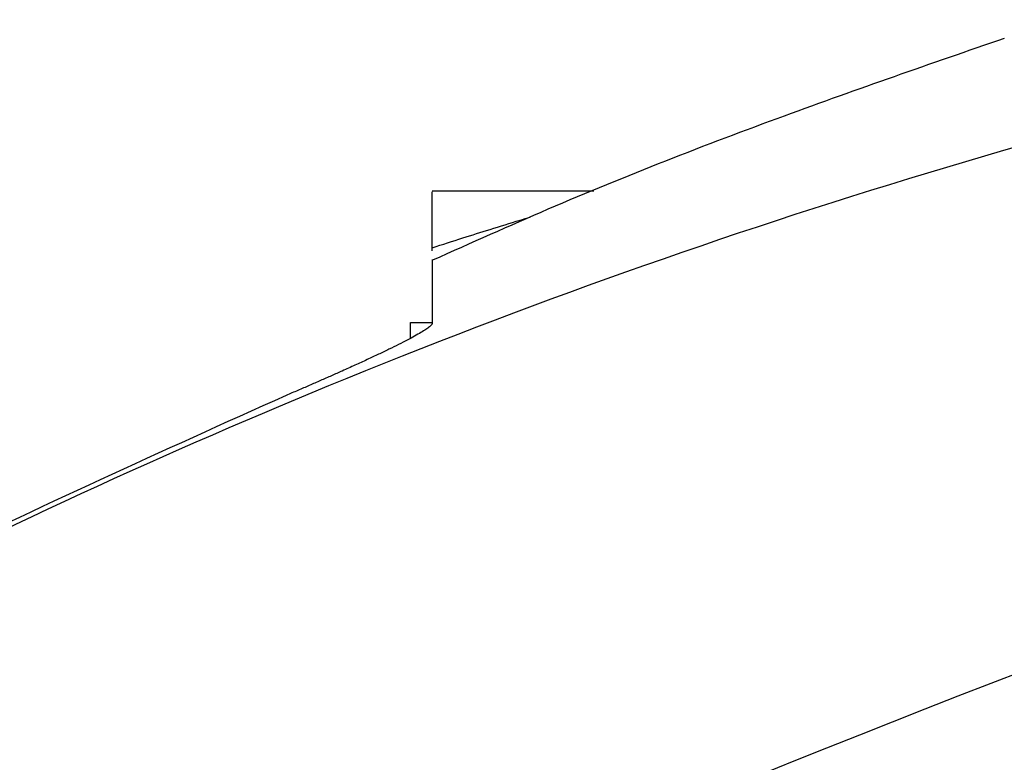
# Model space of a CAD drawing. Header units: millimetres. Extents: x -0.57 to 0.95, y -0.4 to 0.71.
# Tile 214 of 256: x 0.3068 to 0.3519, y 0.3352 to 0.3691. Entities that reach past the tile are written whole.
import ezdxf

# ---------------------------------------------------------------- set-up
doc = ezdxf.new("R2010")
doc.units = ezdxf.units.MM
doc.layers.add('FORMAT', color=7, linetype='Continuous')

msp = doc.modelspace()

# ---------------------------------------------------------------- linework, layer by layer
at = {"layer": 'FORMAT', "color": 7, "linetype": 'Continuous', "lineweight": 25}
for p, q in [((0.333099, 0.361286), (0.325703, 0.361286)), ((0.325706, 0.358559), (0.325706, 0.358699)), ((0.324706, 0.354568), (0.324706, 0.355286)), ((0.324706, 0.355286), (0.325706, 0.355286))]:
    msp.add_line(p, q, dxfattribs=at)
for points, knots in [([(0.3764735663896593, 0.3691358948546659), (0.3576041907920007, 0.3653814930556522), (0.3219790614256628, 0.3546607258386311), (0.2889837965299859, 0.3375405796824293), (0.272735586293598, 0.3272285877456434), (0.2712500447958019, 0.3262671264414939), (0.2697744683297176, 0.3252933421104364)], [0.6392847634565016, 0.6392847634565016, 0.6392847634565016, 0.6392847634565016, 0.8197700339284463, 0.9834153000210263, 0.9834153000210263, 0.9999999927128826, 0.9999999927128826, 0.9999999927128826, 0.9999999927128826]), ([(0.3518927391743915, 0.3682818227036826), (0.3485279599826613, 0.3671184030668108), (0.3415119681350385, 0.3646925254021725), (0.3327905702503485, 0.3612950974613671), (0.3274775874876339, 0.3589133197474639), (0.3257202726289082, 0.3581255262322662)], [0, 0, 0, 0, 0.3814714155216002, 0.795416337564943, 0.9999999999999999, 0.9999999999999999, 0.9999999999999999, 0.9999999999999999]), ([(0.3257063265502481, 0.3586989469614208), (0.3257063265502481, 0.3591003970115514), (0.3257063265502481, 0.3599032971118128), (0.3257063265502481, 0.3607228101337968), (0.3257063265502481, 0.3612182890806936), (0.3257063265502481, 0.3612450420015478), (0.3257063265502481, 0.3612570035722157)], [0, 0, 0, 0, 0.2625576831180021, 0.525115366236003, 0.7876730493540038, 1, 1, 1, 1]), ([(0.3257063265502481, 0.3586989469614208), (0.3261721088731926, 0.3588496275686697), (0.3270596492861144, 0.3591367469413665), (0.3283993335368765, 0.3595567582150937), (0.3294342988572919, 0.3598758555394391), (0.3300366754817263, 0.3600544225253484), (0.3301931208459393, 0.3601007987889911)], [0, 0, 0, 0, 0.3059420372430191, 0.5829674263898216, 0.8916909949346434, 1, 1, 1, 1]), ([(0.325706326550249, 0.3581572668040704), (0.325706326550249, 0.3581298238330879), (0.325706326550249, 0.3580621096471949), (0.3257063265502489, 0.3576595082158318), (0.325706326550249, 0.3570332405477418), (0.3257063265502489, 0.3562273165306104), (0.325706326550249, 0.3555751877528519), (0.325706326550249, 0.3552438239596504)], [0, 0, 0, 0, 0.1466574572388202, 0.3618700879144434, 0.5709117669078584, 0.7819689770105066, 0.9999999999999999, 0.9999999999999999, 0.9999999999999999, 0.9999999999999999]), ([(0.3257063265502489, 0.3552438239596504), (0.325705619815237, 0.3552373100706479), (0.3257042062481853, 0.3552242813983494), (0.3256927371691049, 0.3552010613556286), (0.3256743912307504, 0.3551751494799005), (0.3256484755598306, 0.3551462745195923), (0.3256151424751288, 0.3551144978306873), (0.3255476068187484, 0.3550570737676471), (0.325419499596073, 0.3549639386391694), (0.3251928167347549, 0.354821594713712), (0.3249071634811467, 0.3546579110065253), (0.3244525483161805, 0.3544137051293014), (0.3238933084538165, 0.3541331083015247), (0.3232492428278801, 0.3538245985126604), (0.3227278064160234, 0.353580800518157), (0.3221701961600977, 0.3533252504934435), (0.3216211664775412, 0.3530779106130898), (0.321091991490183, 0.3528425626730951), (0.3205906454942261, 0.35262185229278), (0.3200767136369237, 0.3523977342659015), (0.3195509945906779, 0.3521702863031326), (0.3191933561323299, 0.3520169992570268), (0.319013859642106, 0.3519400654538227)], [0, 0, 0, 0, 0.0207297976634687, 0.041462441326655, 0.0622210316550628, 0.083028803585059, 0.1039090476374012, 0.1248850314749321, 0.187207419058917, 0.2500297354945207, 0.312129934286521, 0.3747095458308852, 0.4999058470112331, 0.5620341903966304, 0.6245157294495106, 0.6870169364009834, 0.7498073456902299, 0.7998013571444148, 0.849636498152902, 0.8994949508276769, 0.9495571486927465, 0.9999999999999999, 0.9999999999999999, 0.9999999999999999, 0.9999999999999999]), ([(0.3894094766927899, 0.3520859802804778), (0.3564994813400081, 0.3417684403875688), (0.324476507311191, 0.3287331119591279), (0.2936605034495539, 0.3131111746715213), (0.2935759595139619, 0.3130674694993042), (0.293491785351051, 0.3130230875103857)], [0.6541282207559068, 0.6541282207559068, 0.6541282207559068, 0.6541282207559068, 0.9990472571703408, 0.9990472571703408, 1, 1, 1, 1]), ([(0.319013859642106, 0.3519400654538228), (0.3133349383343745, 0.3493860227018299), (0.3019637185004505, 0.3442719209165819), (0.2859190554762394, 0.3356176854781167), (0.2758244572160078, 0.3291498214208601), (0.2709940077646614, 0.3260548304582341)], [0, 0, 0, 0, 0.3422161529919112, 0.6852384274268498, 1, 1, 1, 1])]:
    msp.add_open_spline(points, degree=3, knots=knots, dxfattribs=at)

doc.saveas('drawing.dxf')
